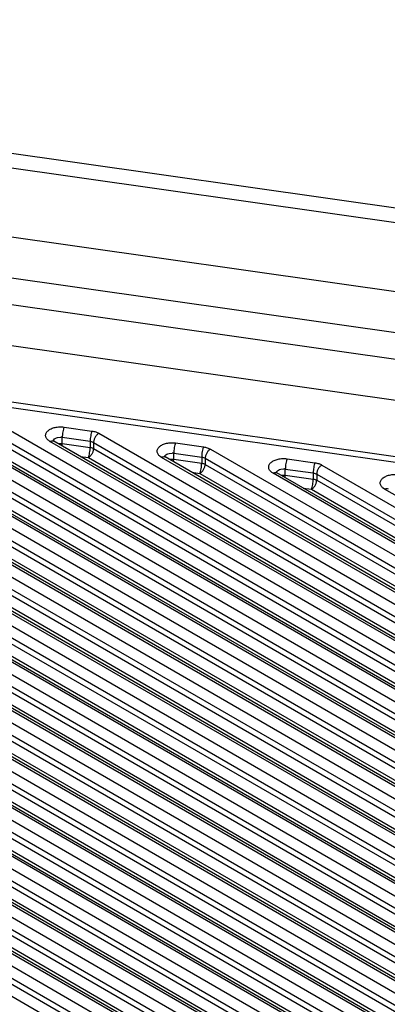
# Model space of a CAD drawing. Header units: inches. Extents: x 0 to 22, y 0 to 17.
# Tile 50 of 53: x 19.159 to 19.406, y 15.076 to 15.738. Entities that reach past the tile are written whole.
import ezdxf

# ---------------------------------------------------------------- set-up
doc = ezdxf.new("R2010")
doc.units = ezdxf.units.IN
doc.header["$LTSCALE"] = 1.21
doc.header["$MEASUREMENT"] = 0
doc.layers.get('0').update_dxf_attribs({"linetype": 'CONTINUOUS'})

msp = doc.modelspace()

# ---------------------------------------------------------------- linework, layer by layer
at = {"color": 7, "linetype": 'CONTINUOUS'}
for p, q in [((19.83641, 15.55092), (18.51973, 15.73811)), ((19.82937, 15.54224), (18.51269, 15.72943)), ((19.86914, 15.49019), (18.8371, 15.63692)), ((19.86437, 15.46323), (18.83232, 15.60996)), ((19.56918, 15.48728), (19.12715, 15.55013)), ((19.70496, 15.44033), (18.98181, 15.54314)), ((18.79382, 15.53229), (19.82586, 15.38556)), ((18.791, 15.52882), (19.82304, 15.38209)), ((18.75723, 15.51848), (19.79247, 14.92075)), ((18.76661, 15.52123), (19.79601, 14.92687)), ((19.7748, 14.91462), (18.73535, 15.51479)), ((19.7773, 14.91487), (18.73785, 15.51503)), ((18.75723, 15.5144), (19.79101, 14.91751)), ((18.8368, 15.51337), (19.82429, 14.9432)), ((18.72828, 15.5107), (19.76773, 14.91054)), ((18.74949, 15.5107), (19.78309, 14.91392)), ((19.80308, 14.93095), (18.8039, 15.50787)), ((19.80558, 14.9312), (18.8064, 15.50812)), ((18.83327, 15.50724), (19.82076, 14.93708)), ((19.74651, 14.89829), (18.70707, 15.49845)), ((19.74901, 14.89854), (18.70957, 15.4987)), ((18.72474, 15.50458), (19.76419, 14.90442)), ((18.72474, 15.5005), (19.76273, 14.90118)), ((18.83327, 15.50316), (19.81929, 14.93384)), ((18.91185, 15.5027), (19.85258, 14.95953)), ((18.69999, 15.49437), (19.73944, 14.89421)), ((18.72121, 15.49437), (19.75481, 14.89758)), ((18.82973, 15.49704), (19.81138, 14.93025)), ((19.83137, 14.94728), (18.87895, 15.4972)), ((19.83387, 14.94753), (18.88145, 15.49745)), ((18.90831, 15.49657), (19.84904, 14.95341)), ((18.90831, 15.49249), (19.84758, 14.95017)), ((18.9869, 15.49203), (19.88086, 14.97586)), ((18.69646, 15.48825), (19.73591, 14.88808)), ((18.90478, 15.48637), (19.83966, 14.94658)), ((19.85965, 14.96361), (18.95399, 15.48653)), ((19.86215, 14.96386), (18.95649, 15.48678)), ((18.98336, 15.4859), (19.87733, 14.96974)), ((19.71823, 14.88196), (18.67878, 15.48212)), ((19.72073, 14.88221), (18.68128, 15.48237)), ((18.69646, 15.48417), (19.73444, 14.88485)), ((18.98336, 15.48182), (19.87586, 14.9665)), ((19.06194, 15.48136), (19.90915, 14.99219)), ((18.66817, 15.47192), (19.70762, 14.87175)), ((18.67171, 15.47804), (19.71116, 14.87788)), ((18.69292, 15.47804), (19.72653, 14.88125)), ((18.97983, 15.4757), (19.86795, 14.96291)), ((19.88793, 14.97995), (19.02904, 15.47586)), ((19.89043, 14.98019), (19.03154, 15.47611)), ((19.05841, 15.47523), (19.90561, 14.98607)), ((19.68994, 14.86563), (18.6505, 15.46579)), ((19.69244, 14.86588), (18.653, 15.46604)), ((18.66817, 15.46783), (19.70616, 14.86852)), ((19.05841, 15.47115), (19.90415, 14.98283)), ((19.91622, 14.99628), (19.10409, 15.46519)), ((19.91872, 14.99652), (19.10659, 15.46544)), ((19.13699, 15.47069), (19.93743, 15.00853)), ((18.64343, 15.46171), (19.68287, 14.86155)), ((18.66464, 15.46171), (19.69824, 14.86492)), ((19.05487, 15.46503), (19.89623, 14.97924)), ((19.13346, 15.46456), (19.9339, 15.0024)), ((19.13346, 15.46048), (19.93243, 14.99916)), ((19.1886, 15.46421), (19.20736, 15.46154)), ((19.21204, 15.46002), (19.96572, 15.02486)), ((18.63989, 15.45559), (19.67934, 14.85542)), ((19.12992, 15.45436), (19.92452, 14.99557)), ((19.17914, 15.45452), (19.17827, 15.45509)), ((19.9445, 15.01261), (19.17914, 15.45452)), ((19.18096, 15.45499), (19.18164, 15.45477)), ((19.18108, 15.45517), (19.1814, 15.45492)), ((19.1814, 15.45492), (19.18164, 15.45477)), ((19.947, 15.01286), (19.18164, 15.45477)), ((19.18428, 15.45718), (19.18635, 15.45741)), ((19.18491, 15.45323), (19.1874, 15.45324)), ((19.18732, 15.45151), (19.1874, 15.45324)), ((19.1874, 15.45324), (19.1874, 15.45732)), ((19.1874, 15.45732), (19.20616, 15.45466)), ((19.1874, 15.45324), (19.20616, 15.45057)), ((19.20616, 15.45466), (19.20616, 15.45057)), ((19.2085, 15.4539), (19.2085, 15.44981)), ((19.2085, 15.4539), (19.96218, 15.01873)), ((19.26365, 15.45354), (19.28241, 15.45087)), ((18.61514, 15.44538), (19.65459, 14.84522)), ((19.66166, 14.8493), (18.62221, 15.44946)), ((19.66416, 14.84955), (18.62471, 15.44971)), ((18.63635, 15.44538), (19.66996, 14.84859)), ((18.63989, 15.4515), (19.67787, 14.85219)), ((19.2085, 15.44981), (19.96072, 15.0155)), ((19.25932, 15.44651), (19.2614, 15.44674)), ((19.26245, 15.44257), (19.26245, 15.44665)), ((19.26245, 15.44665), (19.28121, 15.44399)), ((19.28709, 15.44935), (19.994, 15.04119)), ((18.61161, 15.43926), (19.65105, 14.83909)), ((19.19947, 15.44447), (19.20497, 15.44369)), ((19.20497, 15.44369), (19.9528, 15.0119)), ((19.25418, 15.44385), (19.25332, 15.44442)), ((19.97279, 15.02894), (19.25418, 15.44385)), ((19.25601, 15.44432), (19.25668, 15.4441)), ((19.25613, 15.4445), (19.25645, 15.44425)), ((19.25645, 15.44425), (19.25668, 15.4441)), ((19.97529, 15.02919), (19.25668, 15.4441)), ((19.25996, 15.44256), (19.26245, 15.44257)), ((19.26236, 15.44084), (19.26245, 15.44257)), ((19.26245, 15.44257), (19.28121, 15.43991)), ((19.28121, 15.44399), (19.28121, 15.43991)), ((19.28355, 15.44323), (19.28355, 15.43914)), ((19.28355, 15.44323), (19.99046, 15.03506)), ((19.28355, 15.43914), (19.989, 15.03183)), ((19.33869, 15.44287), (19.35745, 15.4402)), ((19.36214, 15.43868), (20.02228, 15.05752)), ((19.63338, 14.83297), (18.59393, 15.43313)), ((19.63588, 14.83321), (18.59643, 15.43338)), ((18.61161, 15.43517), (19.64959, 14.83585)), ((19.27452, 15.4338), (19.28002, 15.43302)), ((19.28002, 15.43302), (19.98108, 15.02823)), ((19.32923, 15.43318), (19.32837, 15.43375)), ((20.00107, 15.04527), (19.32923, 15.43318)), ((19.33106, 15.43365), (19.33173, 15.43343)), ((19.33118, 15.43383), (19.3315, 15.43358)), ((19.3315, 15.43358), (19.33173, 15.43343)), ((20.00357, 15.04552), (19.33173, 15.43343)), ((19.33437, 15.43585), (19.33645, 15.43607)), ((19.3375, 15.4319), (19.3375, 15.43599)), ((19.3375, 15.43599), (19.35626, 15.43332)), ((19.35626, 15.43332), (19.35626, 15.42924)), ((19.3586, 15.43256), (19.3586, 15.42847)), ((19.3586, 15.43256), (20.01875, 15.05139)), ((18.58686, 15.42905), (19.6263, 14.82888)), ((18.60807, 15.42905), (19.64167, 14.83226)), ((19.33501, 15.43189), (19.3375, 15.4319)), ((19.33741, 15.43017), (19.3375, 15.4319)), ((19.3375, 15.4319), (19.35626, 15.42924)), ((19.3586, 15.42847), (20.01728, 15.04816)), ((18.58332, 15.42292), (19.62277, 14.82276)), ((18.58332, 15.41884), (19.6213, 14.81952)), ((19.34957, 15.42313), (19.35506, 15.42235)), ((19.35506, 15.42235), (20.00937, 15.04456)), ((19.40428, 15.42251), (19.40342, 15.42308)), ((20.02936, 15.0616), (19.40428, 15.42251)), ((19.40611, 15.42298), (19.40678, 15.42276)), ((18.57979, 15.41272), (19.61339, 14.81593))]:
    msp.add_line(p, q, dxfattribs=at)
for centre in [(19.18621, 15.44887), (19.26126, 15.4382), (19.3363, 15.42753)]:
    msp.add_arc(centre, 0.00854, 81.97197, 89.05774, dxfattribs=at)
for points, knots in [([(19.17827, 15.45509), (19.17797, 15.45531), (19.17743, 15.45579), (19.17678, 15.4566), (19.17636, 15.45747), (19.17617, 15.45838), (19.17624, 15.45929), (19.17655, 15.46018), (19.17709, 15.46103), (19.17784, 15.46181), (19.17879, 15.46251), (19.18033, 15.46334), (19.1826, 15.46408), (19.18555, 15.46445), (19.18759, 15.46435), (19.1886, 15.46421)], [0, 0, 0, 0, 0.058433, 0.111935, 0.161371, 0.208259, 0.254622, 0.302597, 0.353987, 0.409982, 0.471129, 0.537417, 0.683116, 0.840457, 1, 1, 1, 1]), ([(19.1886, 15.46421), (19.18851, 15.46401), (19.18835, 15.46355), (19.18804, 15.46249), (19.18772, 15.461), (19.18751, 15.45944), (19.18742, 15.4582), (19.1874, 15.45761), (19.1874, 15.45732)], [0, 0, 0, 0, 0.094716, 0.207529, 0.469082, 0.746937, 0.879374, 1, 1, 1, 1]), ([(19.20736, 15.46154), (19.20727, 15.46134), (19.20711, 15.46088), (19.2068, 15.45983), (19.20648, 15.45833), (19.20627, 15.45677), (19.20618, 15.45553), (19.20616, 15.45494), (19.20616, 15.45466)], [0, 0, 0, 0, 0.094716, 0.207529, 0.469082, 0.746937, 0.879374, 1, 1, 1, 1]), ([(19.20736, 15.46154), (19.20821, 15.46142), (19.20983, 15.46106), (19.21136, 15.46041), (19.21204, 15.46002)], [0, 0, 0, 0, 0.523, 1, 1, 1, 1]), ([(19.21204, 15.46002), (19.2118, 15.45988), (19.21132, 15.45954), (19.21043, 15.45871), (19.20948, 15.45742), (19.20883, 15.45595), (19.20856, 15.45475), (19.2085, 15.45417), (19.2085, 15.4539)], [0, 0, 0, 0, 0.113763, 0.237335, 0.500006, 0.762674, 0.886242, 1, 1, 1, 1]), ([(19.17914, 15.45452), (19.17929, 15.45461), (19.17985, 15.45489), (19.18051, 15.45504), (19.18096, 15.45499)], [0, 0, 0, 0, 0.278986, 1, 1, 1, 1]), ([(19.18103, 15.45522), (19.18103, 15.45522), (19.18106, 15.45519), (19.18107, 15.45518), (19.18108, 15.45517)], [0, 0, 0, 0, 0.158966, 1, 1, 1, 1]), ([(19.18128, 15.45501), (19.18132, 15.45514), (19.18142, 15.45538), (19.18182, 15.45599), (19.18277, 15.45671), (19.18374, 15.45705), (19.18428, 15.45718)], [0, 0, 0, 0, 0.099041, 0.204162, 0.565697, 1, 1, 1, 1]), ([(19.20616, 15.45466), (19.20659, 15.4546), (19.2074, 15.45442), (19.20816, 15.45409), (19.2085, 15.4539)], [0, 0, 0, 0, 0.523, 1, 1, 1, 1]), ([(19.25332, 15.44442), (19.25302, 15.44464), (19.25248, 15.44512), (19.25183, 15.44593), (19.25141, 15.4468), (19.25122, 15.44771), (19.25128, 15.44862), (19.25159, 15.44951), (19.25213, 15.45036), (19.25289, 15.45114), (19.25383, 15.45184), (19.25537, 15.45268), (19.25764, 15.45341), (19.26059, 15.45378), (19.26263, 15.45368), (19.26365, 15.45354)], [0, 0, 0, 0, 0.058433, 0.111935, 0.161371, 0.208259, 0.254622, 0.302597, 0.353987, 0.409982, 0.471129, 0.537417, 0.683116, 0.840457, 1, 1, 1, 1]), ([(19.26365, 15.45354), (19.26356, 15.45334), (19.26339, 15.45288), (19.26308, 15.45183), (19.26277, 15.45033), (19.26256, 15.44877), (19.26247, 15.44753), (19.26245, 15.44694), (19.26245, 15.44665)], [0, 0, 0, 0, 0.094716, 0.207529, 0.469082, 0.746937, 0.879374, 1, 1, 1, 1]), ([(19.20497, 15.44369), (19.20506, 15.44389), (19.20522, 15.44435), (19.20553, 15.4454), (19.20584, 15.4469), (19.20605, 15.44846), (19.20615, 15.4497), (19.20616, 15.45029), (19.20616, 15.45057)], [0, 0, 0, 0, 0.094717, 0.207535, 0.469101, 0.746951, 0.879379, 1, 1, 1, 1]), ([(19.20497, 15.44369), (19.20521, 15.44383), (19.20569, 15.44416), (19.20658, 15.445), (19.20753, 15.44629), (19.20818, 15.44776), (19.20845, 15.44895), (19.2085, 15.44953), (19.2085, 15.44981)], [0, 0, 0, 0, 0.113764, 0.23734, 0.500023, 0.762687, 0.886246, 1, 1, 1, 1]), ([(19.20616, 15.45057), (19.20659, 15.45051), (19.2074, 15.45033), (19.20816, 15.45001), (19.2085, 15.44981)], [0, 0, 0, 0, 0.522927, 1, 1, 1, 1]), ([(19.25633, 15.44435), (19.25636, 15.44447), (19.25647, 15.44471), (19.25687, 15.44532), (19.25781, 15.44604), (19.25878, 15.44638), (19.25932, 15.44651)], [0, 0, 0, 0, 0.099041, 0.204162, 0.565697, 1, 1, 1, 1]), ([(19.28241, 15.45087), (19.28232, 15.45067), (19.28215, 15.45021), (19.28185, 15.44916), (19.28153, 15.44766), (19.28132, 15.4461), (19.28123, 15.44486), (19.28121, 15.44427), (19.28121, 15.44399)], [0, 0, 0, 0, 0.094716, 0.207529, 0.469082, 0.746937, 0.879374, 1, 1, 1, 1]), ([(19.28241, 15.45087), (19.28326, 15.45075), (19.28488, 15.45039), (19.28641, 15.44974), (19.28709, 15.44935)], [0, 0, 0, 0, 0.523, 1, 1, 1, 1]), ([(19.28709, 15.44935), (19.28685, 15.44921), (19.28637, 15.44887), (19.28547, 15.44804), (19.28453, 15.44675), (19.28388, 15.44528), (19.2836, 15.44408), (19.28355, 15.4435), (19.28355, 15.44323)], [0, 0, 0, 0, 0.113763, 0.237335, 0.500006, 0.762674, 0.886242, 1, 1, 1, 1]), ([(19.25418, 15.44385), (19.25434, 15.44394), (19.2549, 15.44422), (19.25556, 15.44437), (19.25601, 15.44432)], [0, 0, 0, 0, 0.278986, 1, 1, 1, 1]), ([(19.25608, 15.44455), (19.25608, 15.44455), (19.25611, 15.44452), (19.25612, 15.44451), (19.25613, 15.4445)], [0, 0, 0, 0, 0.158966, 1, 1, 1, 1]), ([(19.28002, 15.43302), (19.2801, 15.43322), (19.28027, 15.43368), (19.28058, 15.43474), (19.28089, 15.43623), (19.2811, 15.43779), (19.28119, 15.43903), (19.28121, 15.43962), (19.28121, 15.43991)], [0, 0, 0, 0, 0.094717, 0.207535, 0.469101, 0.746951, 0.879379, 1, 1, 1, 1]), ([(19.28002, 15.43302), (19.28026, 15.43316), (19.28073, 15.4335), (19.28163, 15.43433), (19.28258, 15.43562), (19.28322, 15.43709), (19.2835, 15.43828), (19.28355, 15.43887), (19.28355, 15.43914)], [0, 0, 0, 0, 0.113764, 0.23734, 0.500023, 0.762687, 0.886246, 1, 1, 1, 1]), ([(19.28121, 15.44399), (19.28164, 15.44393), (19.28245, 15.44375), (19.28321, 15.44342), (19.28355, 15.44323)], [0, 0, 0, 0, 0.523, 1, 1, 1, 1]), ([(19.28121, 15.43991), (19.28164, 15.43984), (19.28245, 15.43966), (19.28321, 15.43934), (19.28355, 15.43914)], [0, 0, 0, 0, 0.522927, 1, 1, 1, 1]), ([(19.32837, 15.43375), (19.32807, 15.43398), (19.32753, 15.43445), (19.32688, 15.43526), (19.32645, 15.43613), (19.32627, 15.43704), (19.32633, 15.43795), (19.32664, 15.43884), (19.32718, 15.43969), (19.32793, 15.44047), (19.32888, 15.44117), (19.33042, 15.44201), (19.33269, 15.44274), (19.33564, 15.44311), (19.33768, 15.44301), (19.33869, 15.44287)], [0, 0, 0, 0, 0.058433, 0.111935, 0.161371, 0.208259, 0.254622, 0.302597, 0.353987, 0.409982, 0.471129, 0.537417, 0.683116, 0.840457, 1, 1, 1, 1]), ([(19.33869, 15.44287), (19.33861, 15.44267), (19.33844, 15.44221), (19.33813, 15.44116), (19.33782, 15.43966), (19.33761, 15.4381), (19.33752, 15.43686), (19.3375, 15.43627), (19.3375, 15.43599)], [0, 0, 0, 0, 0.094716, 0.207529, 0.469082, 0.746937, 0.879374, 1, 1, 1, 1]), ([(19.35745, 15.4402), (19.35737, 15.44), (19.3572, 15.43954), (19.35689, 15.43849), (19.35658, 15.43699), (19.35637, 15.43543), (19.35628, 15.43419), (19.35626, 15.4336), (19.35626, 15.43332)], [0, 0, 0, 0, 0.094716, 0.207529, 0.469082, 0.746937, 0.879374, 1, 1, 1, 1]), ([(19.35745, 15.4402), (19.35831, 15.44008), (19.35992, 15.43972), (19.36145, 15.43907), (19.36214, 15.43868)], [0, 0, 0, 0, 0.523, 1, 1, 1, 1]), ([(19.36214, 15.43868), (19.36189, 15.43854), (19.36142, 15.4382), (19.36052, 15.43737), (19.35957, 15.43608), (19.35893, 15.43461), (19.35865, 15.43342), (19.3586, 15.43283), (19.3586, 15.43256)], [0, 0, 0, 0, 0.113763, 0.237335, 0.500006, 0.762674, 0.886242, 1, 1, 1, 1]), ([(19.32923, 15.43318), (19.32938, 15.43327), (19.32995, 15.43355), (19.3306, 15.4337), (19.33106, 15.43365)], [0, 0, 0, 0, 0.278986, 1, 1, 1, 1]), ([(19.33113, 15.43388), (19.33113, 15.43388), (19.33116, 15.43385), (19.33116, 15.43384), (19.33118, 15.43383)], [0, 0, 0, 0, 0.158966, 1, 1, 1, 1]), ([(19.33138, 15.43368), (19.33141, 15.4338), (19.33151, 15.43404), (19.33192, 15.43465), (19.33286, 15.43537), (19.33383, 15.43571), (19.33437, 15.43585)], [0, 0, 0, 0, 0.099041, 0.204162, 0.565697, 1, 1, 1, 1]), ([(19.35626, 15.43332), (19.35669, 15.43326), (19.35749, 15.43308), (19.35826, 15.43275), (19.3586, 15.43256)], [0, 0, 0, 0, 0.523, 1, 1, 1, 1]), ([(19.40342, 15.42308), (19.40312, 15.42331), (19.40257, 15.42378), (19.40193, 15.42459), (19.4015, 15.42546), (19.40132, 15.42637), (19.40138, 15.42728), (19.40169, 15.42817), (19.40223, 15.42902), (19.40298, 15.4298), (19.40393, 15.4305), (19.40547, 15.43134), (19.40774, 15.43207), (19.41069, 15.43244), (19.41273, 15.43235), (19.41374, 15.4322)], [0, 0, 0, 0, 0.058433, 0.111935, 0.161371, 0.208259, 0.254622, 0.302597, 0.353987, 0.409982, 0.471129, 0.537417, 0.683116, 0.840457, 1, 1, 1, 1]), ([(19.35506, 15.42235), (19.35515, 15.42255), (19.35532, 15.42301), (19.35562, 15.42407), (19.35594, 15.42556), (19.35615, 15.42712), (19.35624, 15.42836), (19.35626, 15.42895), (19.35626, 15.42924)], [0, 0, 0, 0, 0.094717, 0.207535, 0.469101, 0.746951, 0.879379, 1, 1, 1, 1]), ([(19.35506, 15.42235), (19.3553, 15.42249), (19.35578, 15.42283), (19.35668, 15.42366), (19.35763, 15.42495), (19.35827, 15.42642), (19.35855, 15.42761), (19.3586, 15.4282), (19.3586, 15.42847)], [0, 0, 0, 0, 0.113764, 0.23734, 0.500023, 0.762687, 0.886246, 1, 1, 1, 1]), ([(19.35626, 15.42924), (19.35669, 15.42917), (19.35749, 15.429), (19.35826, 15.42867), (19.3586, 15.42847)], [0, 0, 0, 0, 0.522927, 1, 1, 1, 1]), ([(19.40428, 15.42251), (19.40443, 15.4226), (19.405, 15.42288), (19.40565, 15.42303), (19.40611, 15.42298)], [0, 0, 0, 0, 0.278986, 1, 1, 1, 1])]:
    msp.add_open_spline(points, degree=3, knots=knots, dxfattribs=at)

doc.saveas('drawing.dxf')
